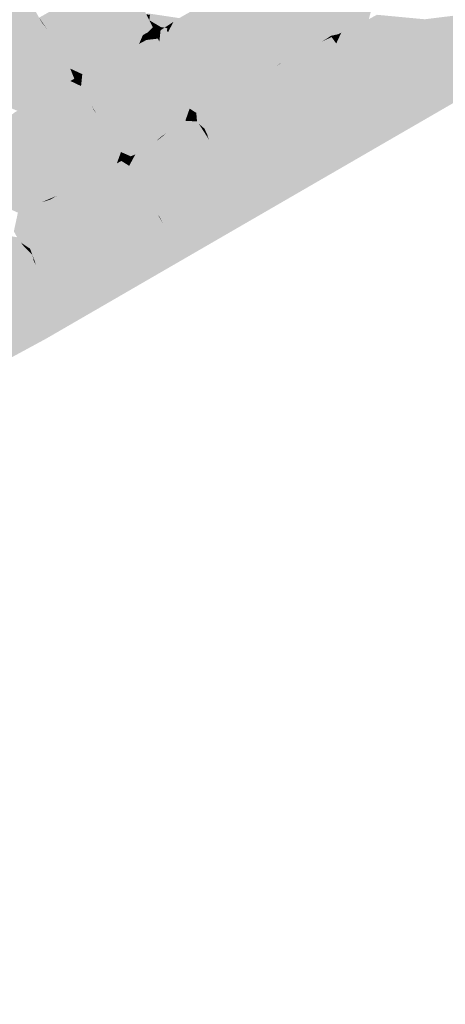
# Model space of a CAD drawing. Header units: metres. Extents: x 164696 to 183842, y 382615 to 387356.
# Tile 81 of 256: x 182567.96 to 182571.69, y 386555.42 to 386564.03. Entities that reach past the tile are written whole.
import ezdxf

# ---------------------------------------------------------------- set-up
doc = ezdxf.new("R2010")
doc.units = ezdxf.units.M
doc.layers.add('C3D-SURFACE_TINSURFACE', color=7, linetype='Continuous')

msp = doc.modelspace()

# ---------------------------------------------------------------- linework, layer by layer
at = {"layer": 'C3D-SURFACE_TINSURFACE', "color": 11, "linetype": 'Continuous', "lineweight": -3, "true_color": 0xff8585}
for points in [[(182568.1959, 386561.2424), (182576.4543, 386566.0214), (182578.5874, 386567.3298)], [(182568.1959, 386561.2424), (182578.5874, 386567.3298), (182578.0442, 386567.0472)], [(182568.1959, 386561.2424), (182578.0442, 386567.0472), (182577.7135, 386566.8689)], [(182568.1959, 386561.2424), (182577.7135, 386566.8689), (182573.2382, 386564.2616)], [(182568.1959, 386561.2424), (182573.2382, 386564.2616), (182574.3079, 386564.9893)], [(182568.1959, 386561.2424), (182574.3079, 386564.9893), (182572.9124, 386564.2091)], [(182570.9857, 386564.0222), (182570.6359, 386564.7396), (182570.6021, 386564.7179)], [(182570.9857, 386564.0222), (182571.1706, 386564.6209), (182570.6359, 386564.7396)], [(182570.5116, 386564.1476), (182570.9857, 386564.0222), (182570.6021, 386564.7179)], [(182570.9857, 386564.0222), (182571.0184, 386564.0367), (182571.1706, 386564.6209)], [(182568.8677, 386564.4647), (182568.5924, 386564.3091), (182568.1578, 386564.0146)], [(182568.8677, 386564.4647), (182568.1578, 386564.0146), (182568.1723, 386563.9934)], [(182568.8677, 386564.4647), (182568.1723, 386563.9934), (182568.8971, 386564.4068)], [(182568.202, 386563.9468), (182568.8971, 386564.4068), (182568.1723, 386563.9934)], [(182568.202, 386563.9468), (182568.9301, 386564.3396), (182568.8971, 386564.4068)], [(182568.202, 386563.9468), (182568.2316, 386563.9002), (182568.9301, 386564.3396)], [(182568.2316, 386563.9002), (182568.9407, 386564.3201), (182568.9301, 386564.3396)], [(182568.2316, 386563.9002), (182568.8255, 386564.2447), (182568.9407, 386564.3201)], [(182570.239, 386563.6465), (182569.8294, 386564.3081), (182569.8012, 386564.2925)], [(182570.239, 386563.6465), (182569.8671, 386564.329), (182569.8294, 386564.3081)], [(182570.2609, 386563.6584), (182569.9048, 386564.3508), (182569.8671, 386564.329)], [(182570.2609, 386563.6584), (182569.8671, 386564.329), (182570.239, 386563.6465)], [(182570.3047, 386563.6822), (182569.9449, 386564.3732), (182569.9048, 386564.3508)], [(182570.2828, 386563.6703), (182569.9048, 386564.3508), (182570.2609, 386563.6584)], [(182570.2828, 386563.6703), (182570.3047, 386563.6822), (182569.9048, 386564.3508)], [(182570.3047, 386563.6822), (182570.4464, 386564.2471), (182569.9449, 386564.3732)], [(182568.2316, 386563.9002), (182568.8373, 386564.223), (182568.8255, 386564.2447)], [(182568.2613, 386563.8536), (182568.8373, 386564.223), (182568.2316, 386563.9002)], [(182568.2613, 386563.8536), (182568.9725, 386564.2616), (182568.9655, 386564.2746)], [(182568.2613, 386563.8536), (182568.9655, 386564.2746), (182568.8713, 386564.2333)], [(182568.2613, 386563.8536), (182568.7955, 386563.7067), (182568.9725, 386564.2616)], [(182568.2613, 386563.8536), (182568.8713, 386564.2333), (182568.8373, 386564.223)], [(182568.7955, 386563.7067), (182568.8211, 386563.7198), (182568.9725, 386564.2616)], [(182568.8211, 386563.7198), (182568.9867, 386564.2356), (182568.9725, 386564.2616)], [(182568.8466, 386563.7329), (182568.9867, 386564.2356), (182568.8211, 386563.7198)], [(182568.8466, 386563.7329), (182569.0008, 386564.2096), (182568.9867, 386564.2356)], [(182570.0712, 386563.5461), (182569.6786, 386564.2246), (182569.6409, 386564.2037)], [(182570.0712, 386563.5461), (182569.7163, 386564.2455), (182569.6786, 386564.2246)], [(182570.139, 386563.585), (182569.7477, 386564.2629), (182569.7163, 386564.2455)], [(182570.0712, 386563.5461), (182570.139, 386563.585), (182569.7163, 386564.2455)], [(182570.139, 386563.585), (182569.7815, 386564.2177), (182569.7477, 386564.2629)], [(182570.139, 386563.585), (182569.8165, 386564.2371), (182569.7815, 386564.2177)], [(182570.239, 386563.6465), (182569.8012, 386564.2925), (182569.8237, 386564.2415)], [(182570.139, 386563.585), (182569.8214, 386564.2399), (182569.8165, 386564.2371)], [(182570.2068, 386563.6238), (182569.8237, 386564.2415), (182569.8214, 386564.2399)], [(182570.139, 386563.585), (182570.2068, 386563.6238), (182569.8214, 386564.2399)], [(182570.2068, 386563.6238), (182570.239, 386563.6465), (182569.8237, 386564.2415)], [(182570.3047, 386563.6822), (182570.3267, 386563.6941), (182570.4464, 386564.2471)], [(182570.3267, 386563.6941), (182570.4852, 386564.1863), (182570.4464, 386564.2471)], [(182568.1959, 386561.2424), (182572.9124, 386564.2091), (182571.1223, 386563.272)], [(182568.8466, 386563.7329), (182568.88, 386563.7511), (182569.0008, 386564.2096)], [(182568.88, 386563.7511), (182569.0149, 386564.1836), (182569.0008, 386564.2096)], [(182569.0291, 386564.1576), (182569.0149, 386564.1836), (182568.88, 386563.7511)], [(182569.0291, 386564.1576), (182568.88, 386563.7511), (182568.9442, 386563.7856)], [(182569.0291, 386564.1576), (182568.9442, 386563.7856), (182569.0662, 386564.0901)], [(182569.8965, 386563.4377), (182569.5351, 386564.1446), (182569.4741, 386564.1106)], [(182570.0034, 386563.5073), (182569.5961, 386564.1785), (182569.5351, 386564.1446)], [(182569.8965, 386563.4377), (182569.9212, 386563.4525), (182569.5351, 386564.1446)], [(182569.9459, 386563.4674), (182569.5351, 386564.1446), (182569.9212, 386563.4525)], [(182570.0034, 386563.5073), (182569.5351, 386564.1446), (182569.9459, 386563.4674)], [(182570.0034, 386563.5073), (182569.6409, 386564.2037), (182569.5961, 386564.1785)], [(182570.0034, 386563.5073), (182570.0712, 386563.5461), (182569.6409, 386564.2037)], [(182570.3486, 386563.7059), (182570.4852, 386564.1863), (182570.3267, 386563.6941)], [(182570.3705, 386563.7178), (182570.4852, 386564.1863), (182570.3486, 386563.7059)], [(182570.3705, 386563.7178), (182570.3924, 386563.7297), (182570.4852, 386564.1863)], [(182570.3924, 386563.7297), (182570.5116, 386564.1476), (182570.4852, 386564.1863)], [(182570.3924, 386563.7297), (182570.4143, 386563.7416), (182570.5116, 386564.1476)], [(182570.528, 386564.1224), (182570.5116, 386564.1476), (182570.4143, 386563.7416)], [(182570.528, 386564.1224), (182570.9596, 386564.0092), (182570.5116, 386564.1476)], [(182570.5116, 386564.1476), (182570.9596, 386564.0092), (182570.9857, 386564.0222)], [(182571.1223, 386563.272), (182572.9124, 386564.2091), (182571.5066, 386564.0358)], [(182569.0084, 386563.8202), (182569.0662, 386564.0901), (182568.9442, 386563.7856)], [(182569.0084, 386563.8202), (182569.0714, 386564.0797), (182569.0662, 386564.0901)], [(182569.0084, 386563.8202), (182569.0419, 386563.898), (182569.0714, 386564.0797)], [(182569.3599, 386564.046), (182569.0662, 386564.0901), (182569.3365, 386564.0309)], [(182569.3365, 386564.0309), (182569.0662, 386564.0901), (182569.3131, 386564.0157)], [(182569.3131, 386564.0157), (182569.0662, 386564.0901), (182569.1034, 386564.0752)], [(182569.3131, 386564.0157), (182569.1034, 386564.0752), (182569.3092, 386564.0132)], [(182569.27, 386563.6443), (182569.3599, 386564.046), (182569.2473, 386563.6895)], [(182569.2473, 386563.6895), (182569.3599, 386564.046), (182569.3365, 386564.0309)], [(182569.2919, 386563.5943), (182569.413, 386564.0767), (182569.27, 386563.6443)], [(182569.27, 386563.6443), (182569.413, 386564.0767), (182569.3599, 386564.046)], [(182569.8718, 386563.4229), (182569.4741, 386564.1106), (182569.2919, 386563.5943)], [(182569.2919, 386563.5943), (182569.4741, 386564.1106), (182569.413, 386564.0767)], [(182569.8718, 386563.4229), (182569.8965, 386563.4377), (182569.4741, 386564.1106)], [(182570.528, 386564.1224), (182570.4143, 386563.7416), (182570.4362, 386563.7535)], [(182570.528, 386564.1224), (182570.4362, 386563.7535), (182570.4582, 386563.7654)], [(182570.5444, 386564.0972), (182570.528, 386564.1224), (182570.4582, 386563.7654)], [(182570.5608, 386564.072), (182570.5444, 386564.0972), (182570.4582, 386563.7654)], [(182570.5608, 386564.072), (182570.4582, 386563.7654), (182570.5272, 386563.8007)], [(182570.5772, 386564.0468), (182570.5608, 386564.072), (182570.5272, 386563.8007)], [(182570.5772, 386564.0468), (182570.5272, 386563.8007), (182570.5935, 386564.0216)], [(182570.5444, 386564.0972), (182570.9335, 386563.9962), (182570.528, 386564.1224)], [(182570.528, 386564.1224), (182570.9335, 386563.9962), (182570.9596, 386564.0092)], [(182570.5444, 386564.0972), (182570.5608, 386564.072), (182570.9074, 386563.9832)], [(182570.5444, 386564.0972), (182570.9074, 386563.9832), (182570.9335, 386563.9962)], [(182570.5608, 386564.072), (182570.5772, 386564.0468), (182570.8813, 386563.9703)], [(182570.5608, 386564.072), (182570.8813, 386563.9703), (182570.9074, 386563.9832)], [(182570.5772, 386564.0468), (182570.5935, 386564.0216), (182570.8552, 386563.9573)], [(182570.5772, 386564.0468), (182570.8552, 386563.9573), (182570.8813, 386563.9703)], [(182571.0535, 386564.0559), (182570.9398, 386563.5196), (182571.0886, 386564.0751)], [(182570.9398, 386563.5196), (182571.5066, 386564.0358), (182571.0886, 386564.0751)], [(182571.0184, 386564.0367), (182570.9398, 386563.5196), (182571.0535, 386564.0559)], [(182568.202, 386563.9468), (182568.1683, 386563.9946), (182567.7621, 386563.7722)], [(182568.1723, 386563.9934), (182568.1578, 386564.0146), (182568.1602, 386564.0084)], [(182568.202, 386563.9468), (182568.1723, 386563.9934), (182568.1602, 386564.0084)], [(182568.202, 386563.9468), (182568.1602, 386564.0084), (182568.1683, 386563.9946)], [(182569.1963, 386563.94), (182569.2083, 386563.9564), (182569.1761, 386563.9475)], [(182569.1856, 386563.8387), (182569.2394, 386563.9621), (182569.2313, 386563.9627)], [(182569.1856, 386563.8387), (182569.2313, 386563.9627), (182569.2196, 386563.9552)], [(182569.1856, 386563.8387), (182569.2402, 386563.9603), (182569.2394, 386563.9621)], [(182569.1856, 386563.8387), (182569.1978, 386563.8107), (182569.2402, 386563.9603)], [(182569.1963, 386563.94), (182569.2196, 386563.9552), (182569.2083, 386563.9564)], [(182569.1978, 386563.8107), (182569.2549, 386563.9563), (182569.2402, 386563.9603)], [(182569.1978, 386563.8107), (182569.2523, 386563.9348), (182569.2549, 386563.9563)], [(182569.2196, 386563.9552), (182569.2313, 386563.9627), (182569.1993, 386563.9672)], [(182569.2196, 386563.9552), (182569.1993, 386563.9672), (182569.2083, 386563.9564)], [(182569.21, 386563.7828), (182569.2246, 386563.7347), (182569.3131, 386564.0157)], [(182569.21, 386563.7828), (182569.3131, 386564.0157), (182569.3092, 386564.0132)], [(182569.21, 386563.7828), (182569.3092, 386564.0132), (182569.2613, 386563.9228)], [(182569.2246, 386563.7347), (182569.2473, 386563.6895), (182569.3131, 386564.0157)], [(182569.2473, 386563.6895), (182569.3365, 386564.0309), (182569.3131, 386564.0157)], [(182570.5935, 386564.0216), (182570.5272, 386563.8007), (182570.6099, 386563.9964)], [(182570.6099, 386563.9964), (182570.5272, 386563.8007), (182570.6095, 386563.8406)], [(182570.5935, 386564.0216), (182570.6099, 386563.9964), (182570.8291, 386563.9443)], [(182570.5935, 386564.0216), (182570.8291, 386563.9443), (182570.8552, 386563.9573)], [(182570.6311, 386563.9715), (182570.6099, 386563.9964), (182570.6095, 386563.8406)], [(182570.687, 386563.8912), (182570.6311, 386563.9715), (182570.6095, 386563.8406)], [(182570.6311, 386563.9715), (182570.8291, 386563.9443), (182570.6099, 386563.9964)], [(182570.6311, 386563.9715), (182570.687, 386563.8912), (182570.7509, 386563.9053)], [(182570.6311, 386563.9715), (182570.7509, 386563.9053), (182570.777, 386563.9183)], [(182570.6311, 386563.9715), (182570.777, 386563.9183), (182570.8031, 386563.9313)], [(182570.6311, 386563.9715), (182570.8031, 386563.9313), (182570.8291, 386563.9443)], [(182570.7828, 386563.7455), (182570.8552, 386563.9573), (182570.8291, 386563.9443)], [(182570.7828, 386563.7455), (182570.7995, 386563.7192), (182570.8552, 386563.9573)], [(182570.7995, 386563.7192), (182570.8813, 386563.9703), (182570.8552, 386563.9573)], [(182570.7995, 386563.7192), (182570.8161, 386563.6929), (182570.8813, 386563.9703)], [(182570.8161, 386563.6929), (182570.9074, 386563.9832), (182570.8813, 386563.9703)], [(182570.8161, 386563.6929), (182570.8327, 386563.6666), (182570.9074, 386563.9832)], [(182570.9074, 386563.9832), (182570.8327, 386563.6666), (182570.9335, 386563.9962)], [(182570.9335, 386563.9962), (182570.8327, 386563.6666), (182570.8606, 386563.6311)], [(182570.9857, 386564.0222), (182570.8606, 386563.6311), (182571.0184, 386564.0367)], [(182571.0184, 386564.0367), (182570.8606, 386563.6311), (182570.9053, 386563.5668)], [(182570.9596, 386564.0092), (182570.8606, 386563.6311), (182570.9857, 386564.0222)], [(182570.9335, 386563.9962), (182570.8606, 386563.6311), (182570.9596, 386564.0092)], [(182571.0184, 386564.0367), (182570.9053, 386563.5668), (182570.9398, 386563.5196)], [(182570.9568, 386563.4941), (182571.5066, 386564.0358), (182570.9398, 386563.5196)], [(182570.9568, 386563.4941), (182570.9739, 386563.4685), (182571.5066, 386564.0358)], [(182570.9739, 386563.4685), (182570.9909, 386563.443), (182571.5066, 386564.0358)], [(182570.9909, 386563.443), (182571.008, 386563.4174), (182571.5066, 386564.0358)], [(182571.025, 386563.3918), (182571.5066, 386564.0358), (182571.008, 386563.4174)], [(182571.025, 386563.3918), (182571.0946, 386563.3027), (182571.5066, 386564.0358)], [(182571.0946, 386563.3027), (182571.1223, 386563.272), (182571.5066, 386564.0358)], [(182567.4118, 386563.4567), (182568.202, 386563.9468), (182567.3762, 386563.5211)], [(182568.202, 386563.9468), (182567.7621, 386563.7722), (182567.3762, 386563.5211)], [(182567.4118, 386563.4567), (182568.0399, 386563.2942), (182568.202, 386563.9468)], [(182568.202, 386563.9468), (182568.0399, 386563.2942), (182568.064, 386563.3089)], [(182568.202, 386563.9468), (182568.064, 386563.3089), (182568.0882, 386563.3237)], [(182568.2316, 386563.9002), (182568.202, 386563.9468), (182568.0882, 386563.3237)], [(182568.1124, 386563.3384), (182568.2316, 386563.9002), (182568.0882, 386563.3237)], [(182568.2613, 386563.8536), (182568.2316, 386563.9002), (182568.1124, 386563.3384)], [(182569.0726, 386563.8548), (182569.0419, 386563.898), (182569.0084, 386563.8202)], [(182569.0726, 386563.8548), (182569.082, 386563.9196), (182569.0419, 386563.898)], [(182569.0726, 386563.8548), (182569.0896, 386563.8879), (182569.082, 386563.9196)], [(182569.1734, 386563.8666), (182569.1261, 386563.8946), (182569.0726, 386563.8548)], [(182569.1261, 386563.8946), (182569.0896, 386563.8879), (182569.0726, 386563.8548)], [(182569.1261, 386563.8946), (182569.127, 386563.9157), (182569.0896, 386563.8879)], [(182569.1261, 386563.8946), (182569.1347, 386563.9051), (182569.127, 386563.9157)], [(182569.1495, 386563.9097), (182569.1261, 386563.8946), (182569.1612, 386563.8946)], [(182569.1495, 386563.9097), (182569.1347, 386563.9051), (182569.1261, 386563.8946)], [(182569.1734, 386563.8666), (182569.1612, 386563.8946), (182569.1261, 386563.8946)], [(182569.1495, 386563.9097), (182569.1492, 386563.9161), (182569.1347, 386563.9051)], [(182569.1729, 386563.9249), (182569.1609, 386563.9237), (182569.1492, 386563.9161)], [(182569.1729, 386563.9249), (182569.1492, 386563.9161), (182569.1495, 386563.9097)], [(182569.1729, 386563.9249), (182569.1495, 386563.9097), (182569.1612, 386563.8946)], [(182569.1729, 386563.9249), (182569.1761, 386563.9475), (182569.1547, 386563.9416)], [(182569.1729, 386563.9249), (182569.1547, 386563.9416), (182569.1609, 386563.9237)], [(182569.1734, 386563.8666), (182569.1729, 386563.9249), (182569.1612, 386563.8946)], [(182569.1729, 386563.9249), (182569.1963, 386563.94), (182569.1761, 386563.9475)], [(182569.1734, 386563.8666), (182569.1963, 386563.94), (182569.1729, 386563.9249)], [(182569.1856, 386563.8387), (182569.1963, 386563.94), (182569.1734, 386563.8666)], [(182569.1856, 386563.8387), (182569.2196, 386563.9552), (182569.1963, 386563.94)], [(182569.1978, 386563.8107), (182569.21, 386563.7828), (182569.2523, 386563.9348)], [(182569.21, 386563.7828), (182569.2613, 386563.9228), (182569.2523, 386563.9348)], [(182570.687, 386563.8912), (182570.6095, 386563.8406), (182570.6919, 386563.8804)], [(182570.733, 386563.8243), (182570.6919, 386563.8804), (182570.6095, 386563.8406)], [(182570.687, 386563.8912), (182570.6919, 386563.8804), (182570.7509, 386563.9053)], [(182570.733, 386563.8243), (182570.7509, 386563.9053), (182570.6919, 386563.8804)], [(182570.733, 386563.8243), (182570.777, 386563.9183), (182570.7509, 386563.9053)], [(182570.7496, 386563.798), (182570.777, 386563.9183), (182570.733, 386563.8243)], [(182570.7496, 386563.798), (182570.8031, 386563.9313), (182570.777, 386563.9183)], [(182570.7496, 386563.798), (182570.7662, 386563.7717), (182570.8031, 386563.9313)], [(182570.7662, 386563.7717), (182570.8291, 386563.9443), (182570.8031, 386563.9313)], [(182570.7662, 386563.7717), (182570.7828, 386563.7455), (182570.8291, 386563.9443)], [(182568.2797, 386563.82), (182568.2613, 386563.8536), (182568.1124, 386563.3384)], [(182568.2797, 386563.82), (182568.1124, 386563.3384), (182568.1731, 386563.3695)], [(182568.2944, 386563.7932), (182568.2797, 386563.82), (182568.1731, 386563.3695)], [(182568.309, 386563.7665), (182568.2944, 386563.7932), (182568.1731, 386563.3695)], [(182568.2613, 386563.8536), (182568.77, 386563.6936), (182568.7955, 386563.7067)], [(182568.77, 386563.6936), (182568.2613, 386563.8536), (182568.2797, 386563.82)], [(182568.77, 386563.6936), (182568.2797, 386563.82), (182568.7444, 386563.6804)], [(182568.2797, 386563.82), (182568.7188, 386563.6673), (182568.7444, 386563.6804)], [(182568.2797, 386563.82), (182568.2944, 386563.7932), (182568.7188, 386563.6673)], [(182568.2944, 386563.7932), (182568.6933, 386563.6542), (182568.7188, 386563.6673)], [(182568.2944, 386563.7932), (182568.309, 386563.7665), (182568.6933, 386563.6542)], [(182569.27, 386563.6443), (182568.9442, 386563.7856), (182568.88, 386563.7511)], [(182569.2246, 386563.7347), (182569.0084, 386563.8202), (182568.9442, 386563.7856)], [(182569.2473, 386563.6895), (182569.2246, 386563.7347), (182568.9442, 386563.7856)], [(182569.27, 386563.6443), (182569.2473, 386563.6895), (182568.9442, 386563.7856)], [(182569.21, 386563.7828), (182569.0726, 386563.8548), (182569.0084, 386563.8202)], [(182569.2246, 386563.7347), (182569.21, 386563.7828), (182569.0084, 386563.8202)], [(182569.1856, 386563.8387), (182569.1734, 386563.8666), (182569.0726, 386563.8548)], [(182569.1978, 386563.8107), (182569.1856, 386563.8387), (182569.0726, 386563.8548)], [(182569.1978, 386563.8107), (182569.0726, 386563.8548), (182569.21, 386563.7828)], [(182570.8161, 386563.6929), (182570.5272, 386563.8007), (182570.4582, 386563.7654)], [(182570.7662, 386563.7717), (182570.6095, 386563.8406), (182570.5272, 386563.8007)], [(182570.7828, 386563.7455), (182570.7662, 386563.7717), (182570.5272, 386563.8007)], [(182570.7828, 386563.7455), (182570.5272, 386563.8007), (182570.7995, 386563.7192)], [(182570.8161, 386563.6929), (182570.7995, 386563.7192), (182570.5272, 386563.8007)], [(182570.7496, 386563.798), (182570.733, 386563.8243), (182570.6095, 386563.8406)], [(182570.7662, 386563.7717), (182570.7496, 386563.798), (182570.6095, 386563.8406)], [(182568.3237, 386563.7397), (182568.309, 386563.7665), (182568.1731, 386563.3695)], [(182568.3237, 386563.7397), (182568.1731, 386563.3695), (182568.2414, 386563.404)], [(182568.3237, 386563.7397), (182568.2414, 386563.404), (182568.3384, 386563.713)], [(182568.353, 386563.6862), (182568.3384, 386563.713), (182568.2414, 386563.404)], [(182568.309, 386563.7665), (182568.6677, 386563.6411), (182568.6933, 386563.6542)], [(182568.309, 386563.7665), (182568.3237, 386563.7397), (182568.6677, 386563.6411)], [(182568.3237, 386563.7397), (182568.6422, 386563.628), (182568.6677, 386563.6411)], [(182568.3237, 386563.7397), (182568.3384, 386563.713), (182568.6422, 386563.628)], [(182568.3384, 386563.713), (182568.6155, 386563.6154), (182568.6422, 386563.628)], [(182568.3384, 386563.713), (182568.353, 386563.6862), (182568.6155, 386563.6154)], [(182568.7955, 386563.7067), (182568.6355, 386563.2092), (182568.6544, 386563.1794)], [(182568.77, 386563.6936), (182568.6355, 386563.2092), (182568.7955, 386563.7067)], [(182569.3281, 386563.5178), (182568.7955, 386563.7067), (182568.6544, 386563.1794)], [(182569.31, 386563.556), (182568.8211, 386563.7198), (182568.7955, 386563.7067)], [(182569.31, 386563.556), (182568.7955, 386563.7067), (182569.3281, 386563.5178)], [(182569.31, 386563.556), (182568.8466, 386563.7329), (182568.8211, 386563.7198)], [(182569.2919, 386563.5943), (182568.88, 386563.7511), (182568.8466, 386563.7329)], [(182569.2919, 386563.5943), (182568.8466, 386563.7329), (182569.31, 386563.556)], [(182569.2919, 386563.5943), (182569.27, 386563.6443), (182568.88, 386563.7511)], [(182570.3486, 386563.7059), (182570.3267, 386563.6941), (182570.9053, 386563.5668)], [(182570.3705, 386563.7178), (182570.3486, 386563.7059), (182570.9053, 386563.5668)], [(182570.3705, 386563.7178), (182570.8606, 386563.6311), (182570.3924, 386563.7297)], [(182570.3705, 386563.7178), (182570.9053, 386563.5668), (182570.8606, 386563.6311)], [(182570.3924, 386563.7297), (182570.8606, 386563.6311), (182570.4143, 386563.7416)], [(182570.4143, 386563.7416), (182570.8327, 386563.6666), (182570.4362, 386563.7535)], [(182570.4143, 386563.7416), (182570.8606, 386563.6311), (182570.8327, 386563.6666)], [(182570.4362, 386563.7535), (182570.8327, 386563.6666), (182570.4582, 386563.7654)], [(182570.8161, 386563.6929), (182570.4582, 386563.7654), (182570.8327, 386563.6666)], [(182568.353, 386563.6862), (182568.2414, 386563.404), (182568.3097, 386563.4385)], [(182568.3677, 386563.6595), (182568.353, 386563.6862), (182568.3097, 386563.4385)], [(182568.3725, 386563.476), (182568.3677, 386563.6595), (182568.3097, 386563.4385)], [(182568.353, 386563.6862), (182568.3677, 386563.6595), (182568.6155, 386563.6154)], [(182568.3677, 386563.6595), (182568.5808, 386563.5955), (182568.6155, 386563.6154)], [(182568.5808, 386563.5955), (182568.3677, 386563.6595), (182568.4058, 386563.6044)], [(182568.3725, 386563.476), (182568.4058, 386563.6044), (182568.3677, 386563.6595)], [(182568.5309, 386563.3951), (182568.5519, 386563.3558), (182568.6155, 386563.6154)], [(182568.5808, 386563.5955), (182568.5309, 386563.3951), (182568.6155, 386563.6154)], [(182568.5519, 386563.3558), (182568.5729, 386563.3165), (182568.6677, 386563.6411)], [(182568.5519, 386563.3558), (182568.6677, 386563.6411), (182568.6422, 386563.628)], [(182568.5519, 386563.3558), (182568.6422, 386563.628), (182568.6155, 386563.6154)], [(182568.6933, 386563.6542), (182568.5729, 386563.3165), (182568.5939, 386563.2772)], [(182568.6933, 386563.6542), (182568.6677, 386563.6411), (182568.5729, 386563.3165)], [(182568.7444, 386563.6804), (182568.5939, 386563.2772), (182568.6355, 386563.2092)], [(182568.7444, 386563.6804), (182568.7188, 386563.6673), (182568.5939, 386563.2772)], [(182568.7188, 386563.6673), (182568.6933, 386563.6542), (182568.5939, 386563.2772)], [(182568.77, 386563.6936), (182568.7444, 386563.6804), (182568.6355, 386563.2092)], [(182570.139, 386563.585), (182571.008, 386563.4174), (182570.2068, 386563.6238)], [(182570.2609, 386563.6584), (182570.239, 386563.6465), (182570.2068, 386563.6238)], [(182570.9568, 386563.4941), (182570.2609, 386563.6584), (182570.2068, 386563.6238)], [(182570.9739, 386563.4685), (182570.9568, 386563.4941), (182570.2068, 386563.6238)], [(182570.9739, 386563.4685), (182570.2068, 386563.6238), (182570.9909, 386563.443)], [(182570.2068, 386563.6238), (182571.008, 386563.4174), (182570.9909, 386563.443)], [(182570.2828, 386563.6703), (182570.2609, 386563.6584), (182570.9568, 386563.4941)], [(182570.2828, 386563.6703), (182570.9398, 386563.5196), (182570.3047, 386563.6822)], [(182570.2828, 386563.6703), (182570.9568, 386563.4941), (182570.9398, 386563.5196)], [(182570.3047, 386563.6822), (182570.9053, 386563.5668), (182570.3267, 386563.6941)], [(182570.3047, 386563.6822), (182570.9398, 386563.5196), (182570.9053, 386563.5668)], [(182568.3725, 386563.476), (182568.4072, 386563.4959), (182568.4058, 386563.6044)], [(182568.5808, 386563.5955), (182568.4058, 386563.6044), (182568.5461, 386563.5756)], [(182568.5461, 386563.5756), (182568.4058, 386563.6044), (182568.5114, 386563.5557)], [(182568.4767, 386563.5357), (182568.5114, 386563.5557), (182568.4058, 386563.6044)], [(182568.4767, 386563.5357), (182568.4058, 386563.6044), (182568.4533, 386563.5279)], [(182568.4419, 386563.5158), (182568.4058, 386563.6044), (182568.4072, 386563.4959)], [(182568.4419, 386563.5158), (182568.4533, 386563.5279), (182568.4058, 386563.6044)], [(182568.5008, 386563.4515), (182568.4767, 386563.5357), (182568.4419, 386563.5158)], [(182568.4767, 386563.5357), (182568.4533, 386563.5279), (182568.4419, 386563.5158)], [(182568.5008, 386563.4515), (182568.5114, 386563.5557), (182568.4767, 386563.5357)], [(182568.5008, 386563.4515), (182568.5309, 386563.3951), (182568.5461, 386563.5756)], [(182568.5008, 386563.4515), (182568.5461, 386563.5756), (182568.5114, 386563.5557)], [(182568.5808, 386563.5955), (182568.5461, 386563.5756), (182568.5309, 386563.3951)], [(182569.8472, 386563.408), (182569.8718, 386563.4229), (182569.2919, 386563.5943)], [(182569.8472, 386563.408), (182569.2919, 386563.5943), (182569.31, 386563.556)], [(182569.8472, 386563.408), (182569.31, 386563.556), (182569.8225, 386563.3932)], [(182569.31, 386563.556), (182569.3281, 386563.5178), (182569.8225, 386563.3932)], [(182570.0034, 386563.5073), (182571.0946, 386563.3027), (182570.0712, 386563.5461)], [(182570.0712, 386563.5461), (182571.025, 386563.3918), (182570.139, 386563.585)], [(182570.0712, 386563.5461), (182571.0946, 386563.3027), (182571.025, 386563.3918)], [(182571.025, 386563.3918), (182571.008, 386563.4174), (182570.139, 386563.585)], [(182567.4118, 386563.4567), (182568.0157, 386563.2794), (182568.0399, 386563.2942)], [(182567.4118, 386563.4567), (182567.9915, 386563.2647), (182568.0157, 386563.2794)], [(182567.4118, 386563.4567), (182567.9674, 386563.2499), (182567.9915, 386563.2647)], [(182567.9674, 386563.2499), (182567.4118, 386563.4567), (182567.9432, 386563.2352)], [(182568.3725, 386563.476), (182568.3097, 386563.4385), (182568.5309, 386563.3951)], [(182568.5008, 386563.4515), (182568.4072, 386563.4959), (182568.3725, 386563.476)], [(182568.5008, 386563.4515), (182568.3725, 386563.476), (182568.5309, 386563.3951)], [(182568.5008, 386563.4515), (182568.4419, 386563.5158), (182568.4072, 386563.4959)], [(182569.3281, 386563.5178), (182568.6544, 386563.1794), (182568.6733, 386563.1497)], [(182569.3281, 386563.5178), (182568.6733, 386563.1497), (182569.3462, 386563.4795)], [(182569.3462, 386563.4795), (182568.6733, 386563.1497), (182568.6921, 386563.1199)], [(182569.3462, 386563.4795), (182568.6921, 386563.1199), (182569.2121, 386563.0163)], [(182569.2455, 386563.0382), (182569.3462, 386563.4795), (182569.2121, 386563.0163)], [(182569.2455, 386563.0382), (182569.3642, 386563.4412), (182569.3462, 386563.4795)], [(182569.3838, 386563.3799), (182569.3642, 386563.4412), (182569.2455, 386563.0382)], [(182569.7731, 386563.3635), (182569.7978, 386563.3783), (182569.3281, 386563.5178)], [(182569.7731, 386563.3635), (182569.3281, 386563.5178), (182569.3462, 386563.4795)], [(182569.3281, 386563.5178), (182569.7978, 386563.3783), (182569.8225, 386563.3932)], [(182569.7484, 386563.3487), (182569.3462, 386563.4795), (182569.3642, 386563.4412)], [(182569.7484, 386563.3487), (182569.7731, 386563.3635), (182569.3462, 386563.4795)], [(182569.3838, 386563.3799), (182569.6905, 386563.3146), (182569.3642, 386563.4412)], [(182569.7238, 386563.3338), (182569.3642, 386563.4412), (182569.6905, 386563.3146)], [(182569.7238, 386563.3338), (182569.7484, 386563.3487), (182569.3642, 386563.4412)], [(182569.6193, 386562.978), (182569.9459, 386563.4674), (182569.9212, 386563.4525)], [(182569.6193, 386562.978), (182571.0946, 386563.3027), (182569.9459, 386563.4674)], [(182569.6193, 386562.978), (182569.9212, 386563.4525), (182569.8965, 386563.4377)], [(182570.0034, 386563.5073), (182569.9459, 386563.4674), (182571.0946, 386563.3027)], [(182568.1731, 386563.3695), (182568.1124, 386563.3384), (182568.6149, 386563.2379)], [(182568.1731, 386563.3695), (182568.5939, 386563.2772), (182568.2414, 386563.404)], [(182568.1731, 386563.3695), (182568.6149, 386563.2379), (182568.5939, 386563.2772)], [(182568.3097, 386563.4385), (182568.2414, 386563.404), (182568.5729, 386563.3165)], [(182568.2414, 386563.404), (182568.5939, 386563.2772), (182568.5729, 386563.3165)], [(182568.3097, 386563.4385), (182568.5519, 386563.3558), (182568.5309, 386563.3951)], [(182568.3097, 386563.4385), (182568.5729, 386563.3165), (182568.5519, 386563.3558)], [(182569.3838, 386563.3799), (182569.2455, 386563.0382), (182569.2789, 386563.0601)], [(182569.3838, 386563.3799), (182569.2789, 386563.0601), (182569.3124, 386563.082)], [(182569.4061, 386563.3382), (182569.3838, 386563.3799), (182569.3124, 386563.082)], [(182569.3838, 386563.3799), (182569.4061, 386563.3382), (182569.5996, 386563.2657)], [(182569.3838, 386563.3799), (182569.5996, 386563.2657), (182569.6905, 386563.3146)], [(182569.6193, 386562.978), (182569.8965, 386563.4377), (182569.8718, 386563.4229)], [(182569.6193, 386562.978), (182569.8718, 386563.4229), (182569.8472, 386563.408)], [(182569.6193, 386562.978), (182569.8472, 386563.408), (182569.8225, 386563.3932)], [(182569.6193, 386562.978), (182569.8225, 386563.3932), (182569.7978, 386563.3783)], [(182569.6193, 386562.978), (182569.7978, 386563.3783), (182569.7731, 386563.3635)], [(182569.6193, 386562.978), (182569.7731, 386563.3635), (182569.7484, 386563.3487)], [(182568.4258, 386562.5709), (182568.0157, 386563.2794), (182567.9915, 386563.2647)], [(182568.4522, 386562.5872), (182568.0399, 386563.2942), (182568.0157, 386563.2794)], [(182568.4258, 386562.5709), (182568.4522, 386562.5872), (182568.0157, 386563.2794)], [(182568.4522, 386562.5872), (182568.064, 386563.3089), (182568.0399, 386563.2942)], [(182568.4915, 386562.6083), (182568.0882, 386563.3237), (182568.064, 386563.3089)], [(182568.4915, 386562.6083), (182568.064, 386563.3089), (182568.4522, 386562.5872)], [(182568.1124, 386563.3384), (182568.0882, 386563.3237), (182568.6149, 386563.2379)], [(182568.4915, 386562.6083), (182568.6544, 386563.1794), (182568.0882, 386563.3237)], [(182568.0882, 386563.3237), (182568.6544, 386563.1794), (182568.6355, 386563.2092)], [(182568.0882, 386563.3237), (182568.6355, 386563.2092), (182568.6149, 386563.2379)], [(182569.2321, 386562.2199), (182568.1959, 386561.2424), (182571.1223, 386563.272)], [(182568.6355, 386563.2092), (182568.5939, 386563.2772), (182568.6149, 386563.2379)], [(182569.6193, 386562.978), (182569.2321, 386562.2199), (182571.1223, 386563.272)], [(182569.4061, 386563.3382), (182569.3124, 386563.082), (182569.3458, 386563.1038)], [(182569.4061, 386563.3382), (182569.3458, 386563.1038), (182569.3793, 386563.1258)], [(182569.4283, 386563.2965), (182569.4061, 386563.3382), (182569.3793, 386563.1258)], [(182569.4283, 386563.2965), (182569.3793, 386563.1258), (182569.4127, 386563.1477)], [(182569.4061, 386563.3382), (182569.4283, 386563.2965), (182569.5996, 386563.2657)], [(182569.4283, 386563.2965), (182569.4127, 386563.1477), (182569.4506, 386563.2548)], [(182569.4283, 386563.2965), (182569.4506, 386563.2548), (182569.5996, 386563.2657)], [(182569.5996, 386563.2657), (182569.5799, 386563.0797), (182569.6905, 386563.3146)], [(182569.6905, 386563.3146), (182569.5799, 386563.0797), (182569.5918, 386563.0546)], [(182569.6037, 386563.0295), (182569.6905, 386563.3146), (182569.5918, 386563.0546)], [(182569.6037, 386563.0295), (182569.7484, 386563.3487), (182569.7238, 386563.3338)], [(182569.6037, 386563.0295), (182569.6193, 386562.978), (182569.7484, 386563.3487)], [(182569.6037, 386563.0295), (182569.7238, 386563.3338), (182569.6905, 386563.3146)], [(182569.6193, 386562.978), (182571.1223, 386563.272), (182571.0946, 386563.3027)], [(182568.3426, 386562.5227), (182567.919, 386563.2204), (182567.8611, 386563.1751)], [(182568.3426, 386562.5227), (182567.9432, 386563.2352), (182567.919, 386563.2204)], [(182568.3703, 386562.5388), (182567.9674, 386563.2499), (182567.9432, 386563.2352)], [(182568.3426, 386562.5227), (182568.3703, 386562.5388), (182567.9432, 386563.2352)], [(182568.3981, 386562.5549), (182567.9915, 386563.2647), (182567.9674, 386563.2499)], [(182568.3703, 386562.5388), (182568.3981, 386562.5549), (182567.9674, 386563.2499)], [(182568.3981, 386562.5549), (182568.4258, 386562.5709), (182567.9915, 386563.2647)], [(182569.4127, 386563.1477), (182569.4461, 386563.1696), (182569.4506, 386563.2548)], [(182569.4461, 386563.1696), (182569.4747, 386563.1984), (182569.4506, 386563.2548)], [(182569.4461, 386563.1696), (182569.4882, 386563.1797), (182569.4747, 386563.1984)], [(182569.5088, 386563.2168), (182569.5996, 386563.2657), (182569.4506, 386563.2548)], [(182569.5088, 386563.2168), (182569.4506, 386563.2548), (182569.4747, 386563.1984)], [(182569.5088, 386563.2168), (182569.4747, 386563.1984), (182569.4882, 386563.1797)], [(182569.5088, 386563.2168), (182569.4882, 386563.1797), (182569.5016, 386563.1609)], [(182569.5088, 386563.2168), (182569.5016, 386563.1609), (182569.515, 386563.1421)], [(182569.5088, 386563.2168), (182569.515, 386563.1421), (182569.5996, 386563.2657)], [(182569.5996, 386563.2657), (182569.515, 386563.1421), (182569.5284, 386563.1233)], [(182569.5996, 386563.2657), (182569.5284, 386563.1233), (182569.5799, 386563.0797)], [(182567.6521, 386562.7532), (182568.1953, 386562.4522), (182567.8611, 386563.1751)], [(182568.1953, 386562.4522), (182568.2871, 386562.4907), (182567.8611, 386563.1751)], [(182568.3148, 386562.5067), (182567.8611, 386563.1751), (182568.2871, 386562.4907)], [(182568.3148, 386562.5067), (182568.3426, 386562.5227), (182567.8611, 386563.1751)], [(182568.4915, 386562.6083), (182568.5309, 386562.6293), (182568.6544, 386563.1794)], [(182568.5309, 386562.6293), (182568.6733, 386563.1497), (182568.6544, 386563.1794)], [(182568.5309, 386562.6293), (182568.5702, 386562.6503), (182568.6733, 386563.1497)], [(182568.5702, 386562.6503), (182568.6921, 386563.1199), (182568.6733, 386563.1497)], [(182568.5702, 386562.6503), (182568.711, 386563.0901), (182568.6921, 386563.1199)], [(182569.2121, 386563.0163), (182568.6921, 386563.1199), (182568.711, 386563.0901)], [(182569.6078, 386563.0016), (182569.3458, 386563.1038), (182569.3124, 386563.082)], [(182569.3458, 386563.1038), (182569.5419, 386563.1046), (182569.3793, 386563.1258)], [(182569.6078, 386563.0016), (182569.5419, 386563.1046), (182569.3458, 386563.1038)], [(182569.3793, 386563.1258), (182569.5419, 386563.1046), (182569.4127, 386563.1477)], [(182569.4127, 386563.1477), (182569.515, 386563.1421), (182569.4461, 386563.1696)], [(182569.4127, 386563.1477), (182569.5284, 386563.1233), (182569.515, 386563.1421)], [(182569.4127, 386563.1477), (182569.5419, 386563.1046), (182569.5284, 386563.1233)], [(182569.4461, 386563.1696), (182569.5016, 386563.1609), (182569.4882, 386563.1797)], [(182569.4461, 386563.1696), (182569.515, 386563.1421), (182569.5016, 386563.1609)], [(182569.5799, 386563.0797), (182569.5284, 386563.1233), (182569.5419, 386563.1046)], [(182569.5918, 386563.0546), (182569.5799, 386563.0797), (182569.5419, 386563.1046)], [(182569.6078, 386563.0016), (182569.5918, 386563.0546), (182569.5419, 386563.1046)], [(182568.6096, 386562.6714), (182568.711, 386563.0901), (182568.5702, 386562.6503)], [(182568.6096, 386562.6714), (182568.7299, 386563.0603), (182568.711, 386563.0901)], [(182568.6096, 386562.6714), (182568.6489, 386562.6924), (182568.7299, 386563.0603)], [(182568.6489, 386562.6924), (182568.7502, 386563.0344), (182568.7299, 386563.0603)], [(182568.6489, 386562.6924), (182568.6883, 386562.7134), (182568.7502, 386563.0344)], [(182568.6883, 386562.7134), (182568.7668, 386563.0078), (182568.7502, 386563.0344)], [(182568.7299, 386563.0603), (182569.2121, 386563.0163), (182568.711, 386563.0901)], [(182568.7299, 386563.0603), (182568.7502, 386563.0344), (182569.2121, 386563.0163)], [(182569.1263, 386562.9514), (182568.7502, 386563.0344), (182568.7668, 386563.0078)], [(182569.1263, 386562.9514), (182569.1564, 386562.971), (182568.7502, 386563.0344)], [(182569.1564, 386562.971), (182569.2121, 386563.0163), (182568.7502, 386563.0344)], [(182569.1564, 386562.971), (182569.1866, 386562.9906), (182569.2121, 386563.0163)], [(182569.2455, 386563.0382), (182569.2121, 386563.0163), (182569.1866, 386562.9906)], [(182569.6193, 386562.978), (182569.2455, 386563.0382), (182569.1866, 386562.9906)], [(182569.6193, 386562.978), (182569.2789, 386563.0601), (182569.2455, 386563.0382)], [(182569.6193, 386562.978), (182569.3124, 386563.082), (182569.2789, 386563.0601)], [(182569.6193, 386562.978), (182569.6078, 386563.0016), (182569.3124, 386563.082)], [(182569.6037, 386563.0295), (182569.5918, 386563.0546), (182569.6078, 386563.0016)], [(182569.6037, 386563.0295), (182569.6078, 386563.0016), (182569.6193, 386562.978)], [(182568.6883, 386562.7134), (182568.7835, 386562.9811), (182568.7668, 386563.0078)], [(182568.6883, 386562.7134), (182568.7331, 386562.7345), (182568.7835, 386562.9811)], [(182568.8001, 386562.9544), (182568.7835, 386562.9811), (182568.7331, 386562.7345)], [(182568.8168, 386562.9278), (182568.8001, 386562.9544), (182568.7331, 386562.7345)], [(182568.8168, 386562.9278), (182568.7331, 386562.7345), (182568.7735, 386562.7551)], [(182568.7668, 386563.0078), (182568.7835, 386562.9811), (182569.0961, 386562.9319)], [(182569.1263, 386562.9514), (182568.7668, 386563.0078), (182569.0961, 386562.9319)], [(182568.8335, 386562.9011), (182568.8168, 386562.9278), (182568.7735, 386562.7551)], [(182568.8001, 386562.9544), (182569.0659, 386562.9123), (182568.7835, 386562.9811)], [(182569.0659, 386562.9123), (182569.0961, 386562.9319), (182568.7835, 386562.9811)], [(182568.8001, 386562.9544), (182568.8168, 386562.9278), (182569.0357, 386562.8927)], [(182568.8001, 386562.9544), (182569.0357, 386562.8927), (182569.0659, 386562.9123)], [(182568.8168, 386562.9278), (182568.8335, 386562.9011), (182569.0055, 386562.8731)], [(182568.8168, 386562.9278), (182569.0055, 386562.8731), (182569.0357, 386562.8927)], [(182569.008, 386562.6073), (182569.0961, 386562.9319), (182569.0659, 386562.9123)], [(182569.008, 386562.6073), (182569.0229, 386562.5821), (182569.0961, 386562.9319)], [(182569.0229, 386562.5821), (182569.1263, 386562.9514), (182569.0961, 386562.9319)], [(182569.0379, 386562.5568), (182569.1263, 386562.9514), (182569.0229, 386562.5821)], [(182569.0379, 386562.5568), (182569.1564, 386562.971), (182569.1263, 386562.9514)], [(182569.0379, 386562.5568), (182569.0528, 386562.5315), (182569.1564, 386562.971)], [(182569.0528, 386562.5315), (182569.1866, 386562.9906), (182569.1564, 386562.971)], [(182569.6193, 386562.978), (182569.1866, 386562.9906), (182569.0528, 386562.5315)], [(182569.6193, 386562.978), (182569.0528, 386562.5315), (182569.1219, 386562.4049)], [(182569.6193, 386562.978), (182569.1219, 386562.4049), (182569.1473, 386562.3678)], [(182569.6193, 386562.978), (182569.1473, 386562.3678), (182569.1694, 386562.3336)], [(182569.6193, 386562.978), (182569.1694, 386562.3336), (182569.1915, 386562.2993)], [(182569.6193, 386562.978), (182569.1915, 386562.2993), (182569.2156, 386562.2511)], [(182569.6193, 386562.978), (182569.2156, 386562.2511), (182569.2321, 386562.2199)], [(182568.8335, 386562.9011), (182568.7735, 386562.7551), (182568.8139, 386562.7756)], [(182568.8501, 386562.8745), (182568.8335, 386562.9011), (182568.8139, 386562.7756)], [(182568.8501, 386562.8745), (182568.8139, 386562.7756), (182568.8543, 386562.7962)], [(182568.9754, 386562.8535), (182568.8335, 386562.9011), (182568.8501, 386562.8745)], [(182568.8335, 386562.9011), (182568.9754, 386562.8535), (182569.0055, 386562.8731)], [(182568.87, 386562.8422), (182568.8501, 386562.8745), (182568.8543, 386562.7962)], [(182568.9351, 386562.8372), (182568.8501, 386562.8745), (182568.87, 386562.8422)], [(182568.9351, 386562.8372), (182568.9754, 386562.8535), (182568.8501, 386562.8745)], [(182568.87, 386562.8422), (182568.8543, 386562.7962), (182568.8947, 386562.8167)], [(182568.9351, 386562.8372), (182568.87, 386562.8422), (182568.8947, 386562.8167)], [(182568.9217, 386562.7538), (182568.9351, 386562.8372), (182568.8947, 386562.8167)], [(182568.9351, 386562.8372), (182568.9217, 386562.7538), (182568.9754, 386562.8535)], [(182568.9754, 386562.8535), (182568.9217, 386562.7538), (182568.9631, 386562.6831)], [(182568.9631, 386562.6831), (182569.0357, 386562.8927), (182569.0055, 386562.8731)], [(182568.9631, 386562.6831), (182568.9781, 386562.6579), (182569.0357, 386562.8927)], [(182568.9754, 386562.8535), (182568.9631, 386562.6831), (182569.0055, 386562.8731)], [(182568.9781, 386562.6579), (182568.993, 386562.6326), (182569.0357, 386562.8927)], [(182568.993, 386562.6326), (182569.0659, 386562.9123), (182569.0357, 386562.8927)], [(182568.993, 386562.6326), (182569.008, 386562.6073), (182569.0659, 386562.9123)], [(182567.6521, 386562.7532), (182567.6929, 386562.6225), (182568.1953, 386562.4522)], [(182568.9631, 386562.6831), (182568.7735, 386562.7551), (182568.7331, 386562.7345)], [(182568.9631, 386562.6831), (182568.8139, 386562.7756), (182568.7735, 386562.7551)], [(182568.9217, 386562.7538), (182568.8543, 386562.7962), (182568.8139, 386562.7756)], [(182568.9631, 386562.6831), (182568.9217, 386562.7538), (182568.8139, 386562.7756)], [(182568.9217, 386562.7538), (182568.8947, 386562.8167), (182568.8543, 386562.7962)], [(182569.0528, 386562.5315), (182568.6096, 386562.6714), (182568.5702, 386562.6503)], [(182568.6096, 386562.6714), (182569.0229, 386562.5821), (182568.6489, 386562.6924)], [(182569.0379, 386562.5568), (182569.0229, 386562.5821), (182568.6096, 386562.6714)], [(182569.0528, 386562.5315), (182569.0379, 386562.5568), (182568.6096, 386562.6714)], [(182568.6489, 386562.6924), (182569.008, 386562.6073), (182568.6883, 386562.7134)], [(182568.6489, 386562.6924), (182569.0229, 386562.5821), (182569.008, 386562.6073)], [(182568.993, 386562.6326), (182568.7331, 386562.7345), (182568.6883, 386562.7134)], [(182569.008, 386562.6073), (182568.993, 386562.6326), (182568.6883, 386562.7134)], [(182568.9781, 386562.6579), (182568.9631, 386562.6831), (182568.7331, 386562.7345)], [(182568.993, 386562.6326), (182568.9781, 386562.6579), (182568.7331, 386562.7345)], [(182567.6929, 386562.6225), (182567.7263, 386562.5321), (182568.1154, 386562.4172)], [(182567.6929, 386562.6225), (182568.1154, 386562.4172), (182568.1554, 386562.4347)], [(182567.6929, 386562.6225), (182568.1554, 386562.4347), (182568.1953, 386562.4522)], [(182569.1219, 386562.4049), (182568.4522, 386562.5872), (182568.4258, 386562.5709)], [(182569.1219, 386562.4049), (182568.4915, 386562.6083), (182568.4522, 386562.5872)], [(182569.1219, 386562.4049), (182568.5309, 386562.6293), (182568.4915, 386562.6083)], [(182569.0528, 386562.5315), (182568.5702, 386562.6503), (182568.5309, 386562.6293)], [(182569.1219, 386562.4049), (182569.0528, 386562.5315), (182568.5309, 386562.6293)], [(182567.7263, 386562.5321), (182567.7397, 386562.5098), (182568.0755, 386562.3997)], [(182567.7263, 386562.5321), (182568.0755, 386562.3997), (182568.1154, 386562.4172)], [(182567.753, 386562.4876), (182568.0755, 386562.3997), (182567.7397, 386562.5098)], [(182568.1074, 386561.8842), (182568.3703, 386562.5388), (182568.3426, 386562.5227)], [(182568.1074, 386561.8842), (182569.1473, 386562.3678), (182568.3703, 386562.5388)], [(182568.1074, 386561.8842), (182568.3426, 386562.5227), (182568.3148, 386562.5067)], [(182568.1074, 386561.8842), (182568.3148, 386562.5067), (182568.2871, 386562.4907)], [(182569.1473, 386562.3678), (182568.3981, 386562.5549), (182568.3703, 386562.5388)], [(182569.1219, 386562.4049), (182568.4258, 386562.5709), (182568.3981, 386562.5549)], [(182569.1473, 386562.3678), (182569.1219, 386562.4049), (182568.3981, 386562.5549)], [(182567.753, 386562.4876), (182567.7664, 386562.4653), (182568.0355, 386562.3821)], [(182567.753, 386562.4876), (182568.0355, 386562.3821), (182568.0755, 386562.3997)], [(182567.7664, 386562.4653), (182567.7798, 386562.443), (182568.0355, 386562.3821)], [(182567.7798, 386562.443), (182567.8059, 386562.4085), (182567.9956, 386562.3646)], [(182567.7798, 386562.443), (182567.9956, 386562.3646), (182568.0355, 386562.3821)], [(182567.8059, 386562.4085), (182567.9481, 386562.3443), (182567.9956, 386562.3646)], [(182568.0538, 386562.0299), (182568.2316, 386562.4586), (182568.1554, 386562.4347)], [(182568.0538, 386562.0299), (182568.0647, 386562.0017), (182568.2316, 386562.4586)], [(182568.0538, 386562.0299), (182568.1554, 386562.4347), (182568.1154, 386562.4172)], [(182568.0538, 386562.0299), (182568.1154, 386562.4172), (182568.0755, 386562.3997)], [(182568.0647, 386562.0017), (182568.0755, 386561.9735), (182568.2316, 386562.4586)], [(182568.0755, 386561.9735), (182568.2871, 386562.4907), (182568.2593, 386562.4746)], [(182568.0755, 386561.9735), (182568.1074, 386561.8842), (182568.2871, 386562.4907)], [(182568.0755, 386561.9735), (182568.2593, 386562.4746), (182568.2316, 386562.4586)], [(182568.2316, 386562.4586), (182568.1953, 386562.4522), (182568.1554, 386562.4347)], [(182568.1953, 386562.4522), (182568.2593, 386562.4746), (182568.2871, 386562.4907)], [(182568.1953, 386562.4522), (182568.2316, 386562.4586), (182568.2593, 386562.4746)], [(182567.9127, 386562.1805), (182567.9956, 386562.3646), (182567.9481, 386562.3443)], [(182567.9127, 386562.1805), (182567.927, 386562.1547), (182567.9956, 386562.3646)], [(182567.927, 386562.1547), (182567.9414, 386562.129), (182567.9956, 386562.3646)], [(182567.9414, 386562.129), (182568.0355, 386562.3821), (182567.9956, 386562.3646)], [(182567.9414, 386562.129), (182567.974, 386562.0824), (182568.0355, 386562.3821)], [(182568.0538, 386562.0299), (182568.0355, 386562.3821), (182567.974, 386562.0824)], [(182568.0538, 386562.0299), (182568.0755, 386562.3997), (182568.0355, 386562.3821)], [(182569.1694, 386562.3336), (182569.1473, 386562.3678), (182568.1074, 386561.8842)], [(182569.2156, 386562.2511), (182569.1694, 386562.3336), (182568.1074, 386561.8842)], [(182569.2156, 386562.2511), (182569.1915, 386562.2993), (182569.1694, 386562.3336)], [(182569.2156, 386562.2511), (182568.1074, 386561.8842), (182569.2321, 386562.2199)], [(182567.974, 386562.0824), (182567.6259, 386562.1616), (182567.5999, 386562.1458)], [(182567.974, 386562.0824), (182567.6519, 386562.1775), (182567.6259, 386562.1616)], [(182567.974, 386562.0824), (182567.9414, 386562.129), (182567.6519, 386562.1775)], [(182568.1074, 386561.8842), (182568.1959, 386561.2424), (182569.2321, 386562.2199)], [(182567.3699, 386561.4427), (182568.0872, 386561.9224), (182567.496, 386562.0825)], [(182568.0872, 386561.9224), (182567.522, 386562.0984), (182567.496, 386562.0825)], [(182567.999, 386562.0511), (182567.548, 386562.1142), (182567.522, 386562.0984)], [(182567.999, 386562.0511), (182567.522, 386562.0984), (182568.0872, 386561.9224)], [(182567.999, 386562.0511), (182567.574, 386562.13), (182567.548, 386562.1142)], [(182567.974, 386562.0824), (182567.5999, 386562.1458), (182567.574, 386562.13)], [(182567.999, 386562.0511), (182567.974, 386562.0824), (182567.574, 386562.13)], [(182568.0538, 386562.0299), (182567.974, 386562.0824), (182567.999, 386562.0511)], [(182568.0538, 386562.0299), (182567.999, 386562.0511), (182568.0647, 386562.0017)], [(182567.999, 386562.0511), (182568.0755, 386561.9735), (182568.0647, 386562.0017)], [(182567.999, 386562.0511), (182568.0872, 386561.9224), (182568.0755, 386561.9735)], [(182567.3699, 386561.4427), (182568.1074, 386561.8842), (182568.0872, 386561.9224)], [(182568.0755, 386561.9735), (182568.0872, 386561.9224), (182568.1074, 386561.8842)], [(182567.3699, 386561.4427), (182567.4103, 386561.3799), (182568.1074, 386561.8842)], [(182567.4242, 386561.3489), (182568.1074, 386561.8842), (182567.4103, 386561.3799)], [(182567.4437, 386561.3118), (182568.1074, 386561.8842), (182567.4242, 386561.3489)], [(182567.4437, 386561.3118), (182568.1959, 386561.2424), (182568.1074, 386561.8842)], [(182567.4437, 386561.3118), (182567.4632, 386561.2747), (182568.1959, 386561.2424)], [(182568.1959, 386561.2424), (182559.7413, 386556.7447), (182557.4439, 386555.4194)], [(182563.3645, 386559.0485), (182559.7413, 386556.7447), (182568.1959, 386561.2424)], [(182563.3645, 386559.0485), (182568.1959, 386561.2424), (182565.8237, 386560.3602)], [(182567.4632, 386561.2747), (182565.8237, 386560.3602), (182568.1959, 386561.2424)]]:
    msp.add_solid(points, dxfattribs=at)
at = {"layer": 'C3D-SURFACE_TINSURFACE', "color": 1, "linetype": 'Continuous', "lineweight": -3, "true_color": 0xe60000}
for points in [[(182567.9603, 386564.3624), (182567.168, 386563.8741), (182567.9917, 386564.3057)], [(182567.1716, 386563.8681), (182567.9917, 386564.3057), (182567.168, 386563.8741)], [(182567.1716, 386563.8681), (182567.5871, 386564.0778), (182567.9917, 386564.3057)], [(182568.1578, 386564.0146), (182568.5924, 386564.3091), (182568.1335, 386564.0498)], [(182567.2393, 386563.7554), (182567.2405, 386563.7534), (182568.0455, 386564.2082)], [(182567.2393, 386563.7554), (182568.0455, 386564.2082), (182567.7894, 386564.0736)], [(182567.2405, 386563.7534), (182567.255, 386563.7292), (182568.0455, 386564.2082)], [(182568.0455, 386564.2082), (182567.255, 386563.7292), (182567.3038, 386563.664)], [(182568.0455, 386564.2082), (182567.3038, 386563.664), (182568.0601, 386564.1818)], [(182568.0748, 386564.1554), (182568.0601, 386564.1818), (182567.3038, 386563.664)], [(182568.0895, 386564.129), (182568.0748, 386564.1554), (182567.3038, 386563.664)], [(182568.1041, 386564.1026), (182568.0895, 386564.129), (182567.3038, 386563.664)], [(182568.1188, 386564.0762), (182568.1041, 386564.1026), (182567.3038, 386563.664)], [(182568.1188, 386564.0762), (182567.3038, 386563.664), (182567.3279, 386563.6163)], [(182568.1335, 386564.0498), (182568.1188, 386564.0762), (182567.3279, 386563.6163)], [(182568.1481, 386564.0234), (182568.1335, 386564.0498), (182567.3279, 386563.6163)], [(182568.1602, 386564.0084), (182568.1578, 386564.0146), (182568.1335, 386564.0498)], [(182568.1602, 386564.0084), (182568.1335, 386564.0498), (182568.1481, 386564.0234)], [(182569.0714, 386564.0797), (182569.0419, 386563.898), (182569.0976, 386564.0276)], [(182569.1034, 386564.0752), (182569.0714, 386564.0797), (182569.0976, 386564.0276)], [(182569.1034, 386564.0752), (182569.0976, 386564.0276), (182569.2897, 386564.0006)], [(182569.1034, 386564.0752), (182569.2897, 386564.0006), (182569.3092, 386564.0132)], [(182568.1481, 386564.0234), (182567.3279, 386563.6163), (182567.352, 386563.5687)], [(182567.7621, 386563.7722), (182568.1481, 386564.0234), (182567.352, 386563.5687)], [(182567.7621, 386563.7722), (182568.1683, 386563.9946), (182568.1481, 386564.0234)], [(182568.1602, 386564.0084), (182568.1481, 386564.0234), (182568.1683, 386563.9946)], [(182569.0419, 386563.898), (182569.082, 386563.9196), (182569.0976, 386564.0276)], [(182569.082, 386563.9196), (182569.1291, 386563.9651), (182569.0976, 386564.0276)], [(182569.082, 386563.9196), (182569.0896, 386563.8879), (182569.1291, 386563.9651)], [(182569.0896, 386563.8879), (182569.127, 386563.9157), (182569.1291, 386563.9651)], [(182569.2664, 386563.9854), (182569.2897, 386564.0006), (182569.0976, 386564.0276)], [(182569.243, 386563.9703), (182569.2664, 386563.9854), (182569.0976, 386564.0276)], [(182569.2313, 386563.9627), (182569.243, 386563.9703), (182569.0976, 386564.0276)], [(182569.2313, 386563.9627), (182569.0976, 386564.0276), (182569.1993, 386563.9672)], [(182569.1993, 386563.9672), (182569.0976, 386564.0276), (182569.1291, 386563.9651)], [(182569.1347, 386563.9051), (182569.1291, 386563.9651), (182569.127, 386563.9157)], [(182569.1993, 386563.9672), (182569.1291, 386563.9651), (182569.2083, 386563.9564)], [(182569.2083, 386563.9564), (182569.1291, 386563.9651), (182569.1761, 386563.9475)], [(182569.1761, 386563.9475), (182569.1291, 386563.9651), (182569.1547, 386563.9416)], [(182569.1609, 386563.9237), (182569.1547, 386563.9416), (182569.1291, 386563.9651)], [(182569.1609, 386563.9237), (182569.1291, 386563.9651), (182569.149, 386563.9225)], [(182569.1347, 386563.9051), (182569.149, 386563.9225), (182569.1291, 386563.9651)], [(182569.2313, 386563.9627), (182569.2394, 386563.9621), (182569.243, 386563.9703)], [(182569.2402, 386563.9603), (182569.243, 386563.9703), (182569.2394, 386563.9621)], [(182569.2402, 386563.9603), (182569.2549, 386563.9563), (182569.2664, 386563.9854)], [(182569.2402, 386563.9603), (182569.2664, 386563.9854), (182569.243, 386563.9703)], [(182569.2523, 386563.9348), (182569.2613, 386563.9228), (182569.2897, 386564.0006)], [(182569.2523, 386563.9348), (182569.2897, 386564.0006), (182569.2664, 386563.9854)], [(182569.2523, 386563.9348), (182569.2664, 386563.9854), (182569.2549, 386563.9563)], [(182569.3092, 386564.0132), (182569.2897, 386564.0006), (182569.2613, 386563.9228)], [(182569.1347, 386563.9051), (182569.1492, 386563.9161), (182569.149, 386563.9225)], [(182569.1492, 386563.9161), (182569.1609, 386563.9237), (182569.149, 386563.9225)]]:
    msp.add_solid(points, dxfattribs=at)

doc.saveas('drawing.dxf')
